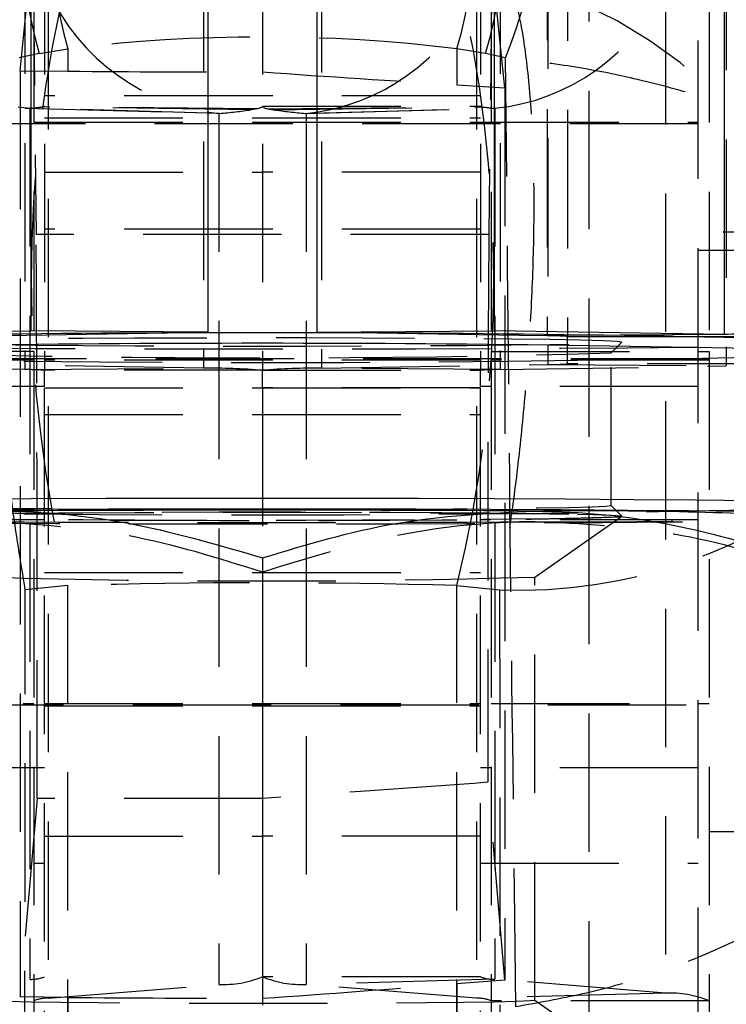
# Model space of a CAD drawing. Extents: x 29 to 404, y 27 to 256.
# Tile 28 of 40: x 229.58 to 236.07, y 204.53 to 213.57. Entities that reach past the tile are written whole.
import ezdxf

# ---------------------------------------------------------------- set-up
doc = ezdxf.new("R2010")
doc.units = 0
doc.linetypes.add('HIDDEN', pattern=[1.905, 1.27, -0.635])
doc.layers.get('0').update_dxf_attribs({"linetype": 'CONTINUOUS'})

msp = doc.modelspace()

# ---------------------------------------------------------------- linework, layer by layer
at = {"color": 7, "linetype": 'HIDDEN'}
for p, q in [((234.81165, 204.02656), (234.81165, 226.95492)), ((234.42451, 220.36724), (234.42451, 210.66786)), ((234.61165, 220.36065), (234.61165, 210.66127)), ((229.63088, 220.05686), (229.63088, 210.35748)), ((229.81165, 220.05037), (229.81165, 210.35099)), ((231.26935, 220.06984), (231.26935, 210.37046)), ((231.81165, 220.05037), (231.81165, 210.35099)), ((232.35395, 220.06984), (232.35395, 210.37046)), ((233.81165, 220.05037), (233.81165, 210.35099)), ((233.99242, 220.05686), (233.99242, 210.35748)), ((234.43088, 220.10342), (234.43088, 210.40404)), ((236.06935, 220.09044), (236.06935, 210.39106)), ((235.81165, 210.20298), (235.81165, 216.20298)), ((229.58716, 213.09938), (229.70351, 214.23484)), ((229.70351, 214.23484), (229.73299, 211.59848)), ((233.91831, 214.10216), (233.89031, 211.59848)), ((234.03613, 212.94399), (233.91831, 214.10216)), ((229.71165, 213.8955), (229.71165, 210.52285)), ((229.84562, 213.83138), (229.84562, 204.58764)), ((233.77767, 213.83138), (233.77767, 204.58764)), ((233.91165, 213.8955), (233.91165, 210.52285)), ((235.50973, 213.87831), (235.50973, 204.63457)), ((235.91165, 213.8955), (235.91165, 210.52285)), ((229.76347, 213.25936), (230.02664, 213.30194)), ((230.02664, 213.30194), (230.02664, 213.09608)), ((233.59665, 213.30194), (233.59665, 212.97139)), ((233.85983, 213.25936), (233.59665, 213.30194)), ((229.76347, 213.25936), (229.57935, 213.21941)), ((234.04395, 213.21941), (233.85983, 213.25936)), ((229.58716, 213.09938), (229.58716, 204.59978)), ((229.58716, 213.09938), (230.02664, 213.09608)), ((233.59665, 212.97139), (234.03613, 212.94399)), ((234.03613, 212.94399), (234.03613, 204.75516)), ((231.81165, 212.86933), (229.81165, 212.86933)), ((233.81165, 212.86933), (231.81165, 212.86933)), ((229.63397, 212.75668), (231.36602, 212.70975)), ((231.40973, 212.70933), (229.67767, 212.75626)), ((229.68019, 212.75611), (229.67767, 212.75626)), ((229.67767, 212.75626), (229.67767, 204.76172)), ((231.41727, 212.70959), (229.68019, 212.75611)), ((229.79635, 212.76819), (229.77758, 212.76722)), ((231.70943, 212.74293), (229.77758, 212.76722)), ((231.76576, 212.75183), (229.79635, 212.76819)), ((231.76576, 212.75183), (231.70943, 212.74293)), ((231.81165, 212.77637), (233.81165, 212.77637)), ((231.85754, 212.75183), (233.82695, 212.76819)), ((231.85754, 212.75183), (231.91387, 212.74293)), ((231.91387, 212.74293), (233.84572, 212.76722)), ((232.20603, 212.70959), (233.94311, 212.75611)), ((232.21357, 212.70933), (233.94562, 212.75626)), ((232.25728, 212.70975), (233.98933, 212.75668)), ((233.82695, 212.76819), (233.84572, 212.76722)), ((233.94311, 212.75611), (233.94562, 212.75626)), ((233.94562, 212.75626), (233.94562, 204.76172)), ((229.81165, 212.66707), (231.81165, 212.66707)), ((231.41727, 212.70959), (231.40973, 212.70933)), ((231.40973, 212.70933), (231.40973, 204.71478)), ((231.81165, 212.66707), (233.81165, 212.66707)), ((232.20603, 212.70959), (232.21357, 212.70933)), ((232.21357, 212.70933), (232.21357, 204.71478)), ((227.01165, 212.61548), (235.81165, 212.61548)), ((227.81165, 212.62798), (229.81165, 212.62798)), ((229.81165, 212.62798), (231.81165, 212.62798)), ((231.81165, 212.62798), (233.81165, 212.62798)), ((233.81165, 212.62798), (235.81165, 212.62798)), ((229.81165, 212.17046), (231.81165, 212.17046)), ((233.81165, 212.17046), (231.81165, 212.17046)), ((231.81165, 211.64528), (229.81165, 211.64528)), ((233.81165, 211.64528), (231.81165, 211.64528)), ((233.89031, 211.59848), (229.73299, 211.59848)), ((237.31165, 211.61933), (235.91165, 211.61933)), ((235.81165, 211.45298), (236.61165, 211.45298)), ((234.42451, 210.66786), (234.1683, 210.67191)), ((234.61789, 210.66943), (234.42451, 210.66786)), ((234.61165, 210.41053), (234.61165, 210.66127)), ((234.61165, 210.66127), (235.66381, 210.66127)), ((235.01144, 210.51029), (235.11144, 210.61027)), ((229.71165, 210.52285), (227.71165, 210.52285)), ((229.71165, 210.52285), (229.71165, 204.09754)), ((233.91165, 210.52285), (235.91165, 210.52285)), ((233.91165, 210.52285), (233.91165, 204.09754)), ((235.01165, 209.11079), (235.01165, 210.5107)), ((235.91165, 210.52285), (235.91165, 204.09754)), ((235.91165, 210.45683), (226.41165, 210.45683)), ((229.63088, 210.35748), (227.55395, 210.39106)), ((229.71165, 210.44433), (227.71165, 210.44433)), ((231.26935, 210.37046), (229.19242, 210.40404)), ((231.81165, 210.44433), (229.81165, 210.44433)), ((233.81165, 210.44433), (231.81165, 210.44433)), ((232.35395, 210.37046), (234.43088, 210.40404)), ((235.91165, 210.44433), (233.91165, 210.44433)), ((233.99242, 210.35748), (236.06935, 210.39106)), ((234.43088, 210.40404), (236.06935, 210.39106)), ((236.61165, 210.41053), (234.61165, 210.41053)), ((229.63088, 210.35748), (231.26935, 210.37046)), ((231.81165, 210.35099), (229.81165, 210.35099)), ((229.81165, 210.32837), (229.81165, 210.35099)), ((229.81165, 210.20298), (229.81165, 210.32837)), ((231.81165, 210.19025), (231.81165, 210.35099)), ((231.81165, 210.35099), (233.81165, 210.35099)), ((233.99242, 210.35748), (232.35395, 210.37046)), ((233.81165, 210.32837), (233.81165, 210.35099)), ((233.81165, 210.20298), (233.81165, 210.32837)), ((229.81165, 210.20298), (227.81165, 210.20298)), ((229.81165, 203.20298), (229.81165, 210.20298)), ((235.81165, 210.20298), (233.81165, 210.20298)), ((233.81165, 203.20298), (233.81165, 210.20298)), ((235.81165, 204.14989), (235.81165, 210.20298)), ((229.81165, 210.19025), (231.81165, 210.19025)), ((229.81165, 210.18999), (231.81165, 210.18999)), ((231.81165, 210.19025), (231.81165, 210.18999)), ((233.81165, 210.19025), (231.81165, 210.19025)), ((231.81165, 210.18999), (231.81165, 208.62959)), ((231.81165, 210.18999), (233.81165, 210.18999)), ((229.81165, 209.94612), (231.81165, 209.94612)), ((231.81165, 209.94612), (233.81165, 209.94612)), ((235.11144, 209.01122), (235.01144, 209.1112)), ((229.81165, 208.97798), (227.81165, 208.97798)), ((235.81165, 208.97798), (233.81165, 208.97798)), ((234.31132, 208.45321), (235.10693, 209.01019)), ((229.81165, 208.49528), (231.81165, 208.49528)), ((231.81165, 208.49528), (233.81165, 208.49528)), ((234.31165, 204.56824), (234.31165, 208.45367)), ((229.63082, 203.56909), (229.63439, 208.33616)), ((230.02664, 208.37533), (229.63439, 208.33616)), ((230.02664, 203.48937), (230.02664, 208.37533)), ((233.59665, 208.37533), (233.98891, 208.33616)), ((233.59665, 203.48937), (233.59665, 208.37533)), ((233.98891, 208.33616), (233.99247, 203.56909)), ((226.81165, 207.28183), (235.91165, 207.28183)), ((227.71165, 207.29433), (229.71165, 207.29433)), ((229.81165, 207.29433), (231.81165, 207.29433)), ((229.81165, 207.27043), (231.81165, 207.27043)), ((231.81165, 207.29433), (233.81165, 207.29433)), ((231.81165, 207.27043), (233.81165, 207.27043)), ((233.91165, 207.29433), (235.91165, 207.29433)), ((229.81165, 206.70298), (227.81165, 206.70298)), ((235.81165, 206.70298), (233.81165, 206.70298)), ((234.03613, 204.75516), (233.88082, 206.56967)), ((229.74223, 206.4222), (229.58716, 204.59978)), ((231.81165, 206.4222), (229.74223, 206.4222)), ((229.81165, 206.07469), (231.81165, 206.07469)), ((233.81165, 206.07469), (231.81165, 206.07469)), ((235.91165, 206.11933), (236.81165, 206.11933)), ((227.81165, 205.82798), (229.81165, 205.82798)), ((233.81165, 205.82798), (235.81165, 205.82798)), ((233.81165, 204.78518), (231.81165, 204.78518)), ((228.11357, 204.63457), (229.67767, 204.76172)), ((229.84562, 204.58764), (231.40973, 204.71478)), ((233.94562, 204.76172), (232.21357, 204.71478)), ((233.77767, 204.58764), (232.21357, 204.71478)), ((234.03613, 204.75516), (233.59665, 204.72049)), ((233.59665, 204.72049), (233.59665, 204.38994)), ((235.50973, 204.63457), (233.94562, 204.76172)), ((230.02664, 204.5958), (229.58716, 204.59978)), ((230.02664, 204.5958), (230.02664, 204.38994)), ((235.50973, 204.63457), (233.77767, 204.58764)), ((235.91165, 204.56418), (233.91165, 204.56418)), ((235.10693, 204.01172), (234.31132, 204.5687))]:
    msp.add_line(p, q, dxfattribs=at)
at = {"color": 7, "linetype": 'CONTINUOUS'}
for p, q in [((229.68592, 220.4138), (229.68592, 210.71442)), ((233.93737, 220.4138), (233.93737, 210.71442)), ((231.31165, 220.40062), (231.31165, 210.70124)), ((232.31165, 220.40062), (232.31165, 210.70124)), ((236.05024, 220.38043), (236.05024, 210.68105)), ((227.57306, 210.68105), (229.68592, 210.71442)), ((229.455, 210.67191), (231.31165, 210.70124)), ((231.31165, 210.70124), (229.68592, 210.71442)), ((232.31165, 210.70124), (233.93737, 210.71442)), ((234.1683, 210.67191), (232.31165, 210.70124)), ((236.05024, 210.68105), (233.93737, 210.71442)), ((231.81165, 208.62959), (231.81165, 204.52301))]:
    msp.add_line(p, q, dxfattribs=at)
at = {"color": 8, "linetype": 'CONTINUOUS'}
for p, q in [((236.05024, 210.68105), (234.61789, 210.66943)), ((235.66381, 210.66127), (236.61165, 210.66127))]:
    msp.add_line(p, q, dxfattribs=at)
at = {"color": 7, "linetype": 'HIDDEN', "flags": 128}
for points in [[(229.81165, 212.77637), (229.81141, 212.77534), (229.81069, 212.77431), (229.80949, 212.77329), (229.80782, 212.77226), (229.80566, 212.77124), (229.80304, 212.77022), (229.79993, 212.7692), (229.79635, 212.76819)], [(231.81165, 212.77637), (231.81093, 212.77328), (231.80877, 212.7702), (231.80518, 212.76713), (231.80016, 212.76405), (231.7937, 212.76099), (231.78581, 212.75793), (231.77649, 212.75488), (231.76576, 212.75183)], [(231.81165, 212.77637), (231.81237, 212.77328), (231.81452, 212.7702), (231.81812, 212.76713), (231.82314, 212.76405), (231.8296, 212.76099), (231.83749, 212.75793), (231.8468, 212.75488), (231.85754, 212.75183)], [(233.81165, 212.77637), (233.81189, 212.77534), (233.81261, 212.77431), (233.81381, 212.77329), (233.81548, 212.77226), (233.81763, 212.77124), (233.82026, 212.77022), (233.82337, 212.7692), (233.82695, 212.76819)], [(237.71127, 210.61145), (237.71165, 210.61069), (237.66863, 210.60264), (237.54021, 210.59471), (237.32825, 210.58701), (237.03584, 210.57966), (236.66725, 210.57276), (236.22786, 210.56641), (235.72407, 210.56071), (235.16323, 210.55573), (234.55352, 210.55156), (233.90382, 210.54825), (233.22361, 210.54586), (232.52282, 210.5444), (231.81165, 210.54391), (231.10048, 210.5444), (230.39969, 210.54586), (229.71948, 210.54825), (229.06978, 210.55156), (228.46007, 210.55573), (227.89923, 210.56071), (227.39544, 210.56641), (226.95604, 210.57276), (226.58746, 210.57966), (226.29505, 210.58701), (226.08309, 210.59471), (225.95467, 210.60264), (225.91165, 210.61069), (225.91203, 210.61145)], [(235.11165, 210.61069), (235.06892, 210.61668), (234.94182, 210.62252), (234.73365, 210.62805), (234.44981, 210.63313), (234.09764, 210.63763), (233.68626, 210.64143), (233.22633, 210.64444), (232.72977, 210.64657), (232.20942, 210.64777), (231.67877, 210.64801), (231.15156, 210.64729), (230.64145, 210.64561), (230.16165, 210.64304), (229.72458, 210.63962), (229.34156, 210.63546), (229.02252, 210.63065), (228.77572, 210.62533), (228.60754, 210.61963), (228.52235, 210.6137), (228.52235, 210.60769), (228.60754, 210.60175), (228.77572, 210.59605), (229.02252, 210.59073), (229.34156, 210.58592), (229.72458, 210.58176), (230.16165, 210.57835), (230.64145, 210.57577), (231.15156, 210.5741), (231.67877, 210.57337), (232.20942, 210.57361), (232.72977, 210.57482), (233.22633, 210.57695), (233.68626, 210.57995), (234.09764, 210.58375), (234.44981, 210.58825), (234.73365, 210.59333), (234.94182, 210.59886), (235.06892, 210.6047), (235.11165, 210.61069)], [(228.51594, 209.01079), (228.55862, 209.00481), (228.68555, 208.99898), (228.89345, 208.99346), (229.17692, 208.98839), (229.52863, 208.98389), (229.93947, 208.9801), (230.3988, 208.97709), (230.89473, 208.97497), (231.4144, 208.97376), (231.94435, 208.97352), (232.47088, 208.97425), (232.98032, 208.97592), (233.4595, 208.97849), (233.896, 208.9819), (234.27852, 208.98606), (234.59715, 208.99086), (234.84363, 208.99617), (235.01159, 209.00187), (235.09667, 209.00779), (235.09667, 209.0138), (235.01159, 209.01972), (234.84363, 209.02542), (234.59715, 209.03073), (234.27852, 209.03553), (233.896, 209.03969), (233.4595, 209.0431), (232.98032, 209.04567), (232.47088, 209.04734), (231.94435, 209.04806), (231.4144, 209.04782), (230.89473, 209.04662), (230.3988, 209.04449), (229.93947, 209.04149), (229.52863, 209.0377), (229.17692, 209.0332), (228.89345, 209.02813), (228.68555, 209.02261), (228.55862, 209.01678), (228.51594, 209.01079)], [(235.11165, 209.01079), (235.06892, 209.0048), (234.94182, 208.99897), (234.73365, 208.99344), (234.44981, 208.98836), (234.09764, 208.98386), (233.68626, 208.98006), (233.22633, 208.97705), (232.72977, 208.97492), (232.20942, 208.97372), (231.67877, 208.97348), (231.15156, 208.9742), (230.64145, 208.97587), (230.16165, 208.97845), (229.72458, 208.98186), (229.34156, 208.98603), (229.02252, 208.99083), (228.77572, 208.99615), (228.60754, 209.00186), (228.52235, 209.00779), (228.52235, 209.0138), (228.60754, 209.01973), (228.77572, 209.02543), (229.02252, 209.03076), (229.34156, 209.03556), (229.72458, 209.03973), (230.16165, 209.04314), (230.64145, 209.04572), (231.15156, 209.04739), (231.67877, 209.04811), (232.20942, 209.04787), (232.72977, 209.04667), (233.22633, 209.04454), (233.68626, 209.04153), (234.09764, 209.03773), (234.44981, 209.03323), (234.73365, 209.02815), (234.94182, 209.02262), (235.06892, 209.01679), (235.11165, 209.01079)], [(228.61185, 209.1112), (228.61165, 209.11079), (228.65529, 209.10483), (228.78503, 209.09903), (228.99733, 209.09355), (229.2864, 209.08854), (229.64435, 209.08414), (230.06142, 209.08047), (230.52622, 209.07762), (231.0261, 209.07568), (231.5474, 209.07469), (232.0759, 209.07469), (232.5972, 209.07568), (233.09707, 209.07762), (233.56188, 209.08047), (233.97895, 209.08414), (234.3369, 209.08854), (234.62597, 209.09355), (234.83826, 209.09903), (234.96801, 209.10483), (235.01165, 209.11079)], [(234.31132, 204.5687), (234.31165, 204.56824), (234.26908, 204.56304), (234.14283, 204.55802), (233.93719, 204.55334), (233.65917, 204.54918), (233.31824, 204.54566), (232.926, 204.54291), (232.49581, 204.54102), (232.04232, 204.54006), (231.58098, 204.54006), (231.12749, 204.54102), (230.6973, 204.54291), (230.30506, 204.54566), (229.96413, 204.54918), (229.68611, 204.55334), (229.48047, 204.55802), (229.35422, 204.56304), (229.31165, 204.56824), (229.31165, 204.56824)]]:
    msp.add_lwpolyline(points, dxfattribs=at)
at = {"color": 7, "linetype": 'CONTINUOUS', "flags": 128}
for points in [[(229.02331, 209.17092), (229.68402, 209.17428), (230.37576, 209.17672), (231.08843, 209.1782), (231.81165, 209.1787), (232.53487, 209.1782), (233.24754, 209.17672), (233.93928, 209.17428), (234.59999, 209.17092), (235.22004, 209.16667), (235.79039, 209.16162), (236.30271, 209.15582), (236.74955, 209.14936), (237.12439, 209.14235), (237.42175, 209.13487), (237.6373, 209.12704), (237.7679, 209.11897), (237.81165, 209.11079)], [(237.71165, 209.01079), (237.66863, 209.01884), (237.54021, 209.02677), (237.32825, 209.03447), (237.03584, 209.04183), (236.66725, 209.04873), (236.22786, 209.05508), (235.72407, 209.06078), (235.16323, 209.06575), (234.55352, 209.06992), (233.90382, 209.07323), (233.22361, 209.07563), (232.52282, 209.07708), (231.81165, 209.07757), (231.10048, 209.07708), (230.39969, 209.07563), (229.71948, 209.07323), (229.06978, 209.06992)]]:
    msp.add_lwpolyline(points, dxfattribs=at)
at = {"color": 7, "linetype": 'HIDDEN'}
for centre, radius, start, end in [((234.98209, 212.13776), 4.28967, 0.380481, 75.521786), ((234.23477, 214.52092), 4.38112, 163.84517, 196.15483), ((229.38853, 214.52092), 4.38112, 343.84517, 16.15483), ((233.9716, 214.47833), 4.38112, 163.845174, 196.154826), ((229.6517, 214.47833), 4.38112, 343.845174, 16.154826), ((229.99707, 214.8462), 4.36161, 338.100503, 9.907808), ((241.54602, 211.18705), 11.85756, 166.283126, 193.716874), ((222.07728, 211.18705), 11.85756, 346.283126, 13.716874), ((233.00498, 209.8033), 4.28278, 0.280985, 75.596827), ((229.87219, 214.67859), 1.93214, 204.468507, 264.222123), ((231.60424, 214.63165), 1.93214, 204.46843, 264.222204), ((232.01906, 214.63165), 1.93214, 275.777796, 335.53157), ((233.75111, 214.67859), 1.93214, 275.777877, 335.531493), ((229.5968, 213.91915), 1.16603, 274.100911, 278.918664), ((231.16678, 216.20124), 3.50063, 274.103382, 278.917649), ((232.45652, 216.20124), 3.50063, 261.082351, 265.896618), ((234.0265, 213.91915), 1.16603, 261.081336, 265.899089), ((234.44863, 208.69284), 1.97517, 85.265656, 90.699533), ((231.81165, 414.51979), 204.09731, 268.3153907, 271.6846093), ((231.80462, 321.91654), 111.45199, 268.3584238, 271.6489136), ((234.45397, 212.28137), 1.87746, 269.295434, 274.817741), ((229.654, 208.48054), 1.87708, 85.182282, 90.705722), ((231.33864, 204.73842), 5.63247, 85.182689, 90.704921), ((232.28466, 204.73842), 5.63247, 89.295079, 94.817311), ((233.9693, 208.48054), 1.87708, 89.294278, 94.817718), ((229.45139, 212.9843), 4.65174, 229.283708, 272.254568), ((234.17191, 212.9843), 4.65174, 267.745432, 310.716292), ((231.81165, 417.62146), 208.59774, 268.3518515, 271.6481485), ((231.81617, 575.68822), 366.74686, 269.2126803, 270.7817089), ((231.81165, 616.11128), 407.15717, 269.648194, 270.351806), ((234.74423, 250.68439), 41.72485, 269.405975, 272.840101), ((231.80386, 295.56072), 87.14315, 268.3613857, 271.6490737), ((229.69209, 205.07359), 0.31221, 267.353287, 292.51586), ((231.45296, 205.65053), 0.93674, 267.354935, 292.514452), ((232.17034, 205.65053), 0.93674, 247.485548, 272.645065), ((233.93121, 205.07359), 0.31221, 247.48414, 272.646713), ((229.44908, 208.22237), 4.65683, 229.332885, 272.236729), ((234.17422, 208.22237), 4.65683, 267.763271, 310.667115), ((235.55296, 203.69883), 0.93674, 67.485543, 92.645075), ((229.83121, 204.27576), 0.31221, 87.353287, 112.51586), ((233.79209, 204.27576), 0.31221, 67.48414, 92.646713), ((233.63615, 204.62272), 3.63888, 276.649085, 358.576618)]:
    msp.add_arc(centre, radius, start, end, dxfattribs=at)
at = {"color": 7, "linetype": 'CONTINUOUS'}
for centre, radius, start, end in [((231.81165, 5.58227), 205.11404, 88.3517946, 91.6482054), ((236.12249, 204.75386), 5.92763, 85.266431, 90.69838), ((231.81165, 6.5016), 204.09731, 88.3153907, 91.6846093), ((231.81165, -198.12345), 407.19093, 89.6482231, 90.3517769), ((234.74417, 167.33549), 41.72655, 87.159926, 90.593912)]:
    msp.add_arc(centre, radius, start, end, dxfattribs=at)
at = {"color": 7, "linetype": 'HIDDEN'}
for centre, major_axis, ratio, start_param, end_param in [((231.81165, 206.26539), (10.27943, 0), 0.6950875, 1.3962634, 1.7453293), ((231.81165, 213.52716), (10.27943, 0), 0.0425836, 4.5378561, 4.712389), ((231.81165, 213.52716), (10.27939, -0.71934), 0.0423764, 4.7153544, 4.8898873), ((229.72588, 207.80675), (0.00083, 4.0601), 0.0043585, 4.3643966, 5.9175645), ((233.89742, 207.80675), (-0.00083, 4.0601), 0.0043585, 0.3656208, 1.8804091), ((231.81165, 206.6934), (10.27943, 0), 0.1661458, 1.3962634, 1.7453293), ((254.38374, 207.80675), (58.06049, 4.05481), 0.0035685, 1.9314621, 1.9698417), ((231.81165, 205.11492), (10.27937, 0.71992), 0.0510297, 4.7088151, 4.883348), ((231.81165, 205.11492), (10.27943, 0), 0.0512794, 4.5378561, 4.712389)]:
    msp.add_ellipse(centre, major_axis=major_axis, ratio=ratio, start_param=start_param, end_param=end_param, dxfattribs=at)
for points, knots in [([(237.31165, 212.36122), (237.29308, 212.44995), (237.27445, 212.53895), (237.20097, 212.80743), (237.07724, 213.1626), (236.81752, 213.67007), (236.46811, 214.17407), (236.01414, 214.65627), (235.47328, 215.07123), (234.89522, 215.39346), (234.49415, 215.52894), (234.29363, 215.59667)], [0, 0, 0, 0, 0.0616757, 0.0618694, 0.188636, 0.3138742, 0.439093, 0.5883896, 0.7376293, 0.8688311, 1, 1, 1, 1]), ([(229.63439, 208.33616), (229.59222, 208.59633), (229.51529, 209.07097), (229.43087, 209.79743), (229.3688, 210.49838), (229.32984, 211.2076), (229.31611, 211.91581), (229.33246, 212.57595), (229.37894, 213.15312), (229.45154, 213.62725), (229.51918, 213.84339), (229.553, 213.95146)], [0, 0, 0, 0, 0.1216797, 0.2219854, 0.322291, 0.4323237, 0.5423568, 0.6591923, 0.7760277, 0.8880141, 1, 1, 1, 1]), ([(234.0703, 213.95146), (234.10412, 213.84339), (234.17176, 213.62725), (234.24436, 213.15312), (234.29084, 212.57595), (234.30718, 211.91581), (234.29346, 211.2076), (234.2545, 210.49838), (234.19243, 209.79743), (234.108, 209.07097), (234.03108, 208.59633), (233.98891, 208.33616)], [0, 0, 0, 0, 0.1119859, 0.2239723, 0.3408077, 0.4576432, 0.5676763, 0.677709, 0.7780146, 0.8783203, 1, 1, 1, 1]), ([(234.1384, 204.5097), (234.12036, 205.95804), (234.08421, 208.86118), (234.05739, 211.76451), (234.04395, 213.21941)], [0, 0, 0, 0, 0.4988867, 1, 1, 1, 1]), ([(237.31165, 211.97258), (237.3049, 211.98379), (237.27456, 212.03413), (237.23284, 212.08425), (237.13612, 212.18966), (236.98885, 212.32128), (236.69558, 212.50902), (236.31284, 212.69537), (235.82694, 212.87347), (235.25855, 213.0265), (234.65908, 213.14506), (234.24898, 213.19463), (234.04395, 213.21941)], [0, 0, 0, 0, 0.0202631, 0.091049, 0.0912739, 0.2140758, 0.3353739, 0.4566532, 0.6012766, 0.7458451, 0.8729385, 1, 1, 1, 1]), ([(231.81165, 208.4989), (231.40564, 208.62636), (230.58617, 208.88362), (229.73906, 208.93557), (229.31165, 208.96179)], [0, 0, 0, 0, 0.49545796, 1, 1, 1, 1]), ([(234.31165, 208.96179), (234.25241, 208.96087), (233.80367, 208.9539), (232.95756, 208.85085), (232.19595, 208.61693), (231.81165, 208.4989)], [0, 0, 0, 0, 0.0700629, 0.53077, 1, 1, 1, 1]), ([(236.81165, 208.53157), (236.40564, 208.65373), (235.58617, 208.90028), (234.73906, 208.94116), (234.31165, 208.96179)], [0, 0, 0, 0, 0.4954582, 1, 1, 1, 1]), ([(236.81165, 205.55651), (236.69275, 205.45733), (236.45381, 205.25801), (235.92604, 205.00171), (235.35932, 204.78697), (234.75607, 204.61912), (234.34427, 204.54617), (234.1384, 204.5097)], [0, 0, 0, 0, 0.2095181, 0.4210538, 0.6325008, 0.8162762, 1, 1, 1, 1])]:
    msp.add_open_spline(points, degree=3, knots=knots, dxfattribs=at)
at = {"color": 7, "linetype": 'CONTINUOUS'}
for points, knots in [([(229.31165, 209.0598), (229.37088, 209.05966), (229.81963, 209.05855), (230.66573, 208.96656), (231.42735, 208.74259), (231.81165, 208.62959)], [0, 0, 0, 0, 0.0700631, 0.5307706, 1, 1, 1, 1]), ([(231.81165, 208.62959), (232.21766, 208.75174), (233.03713, 208.9983), (233.88424, 209.03918), (234.31165, 209.0598)], [0, 0, 0, 0, 0.49545764, 1, 1, 1, 1]), ([(234.31165, 209.0598), (234.37088, 209.05888), (234.81963, 209.05192), (235.66573, 208.94886), (236.42735, 208.71494), (236.81165, 208.59691)], [0, 0, 0, 0, 0.070063, 0.5307705, 1, 1, 1, 1])]:
    msp.add_open_spline(points, degree=3, knots=knots, dxfattribs=at)
at = {"color": 8, "linetype": 'CONTINUOUS'}
msp.add_open_spline([(237.43374, 206.35553), (237.43356, 206.35142), (237.43336, 206.34664), (237.43303, 206.33941), (237.43267, 206.33165), (237.43195, 206.31695), (237.43064, 206.29222), (237.4282, 206.25164), (237.42344, 206.18498), (237.41353, 206.0753), (237.39152, 205.89395), (237.35953, 205.70926), (237.29074, 205.39623), (237.11771, 204.81933), (236.73523, 204.09847), (236.24538, 203.48419), (235.93396, 203.22881), (235.81165, 203.1285)], degree=3, knots=[0, 0, 0, 0, 0.0034025, 0.0039513, 0.0059875, 0.0098243, 0.0161201, 0.0264526, 0.0434177, 0.0713068, 0.1173056, 0.1938628, 0.2251343, 0.3798608, 0.6835052, 0.8756927, 1, 1, 1, 1], dxfattribs=at)

doc.saveas('drawing.dxf')
